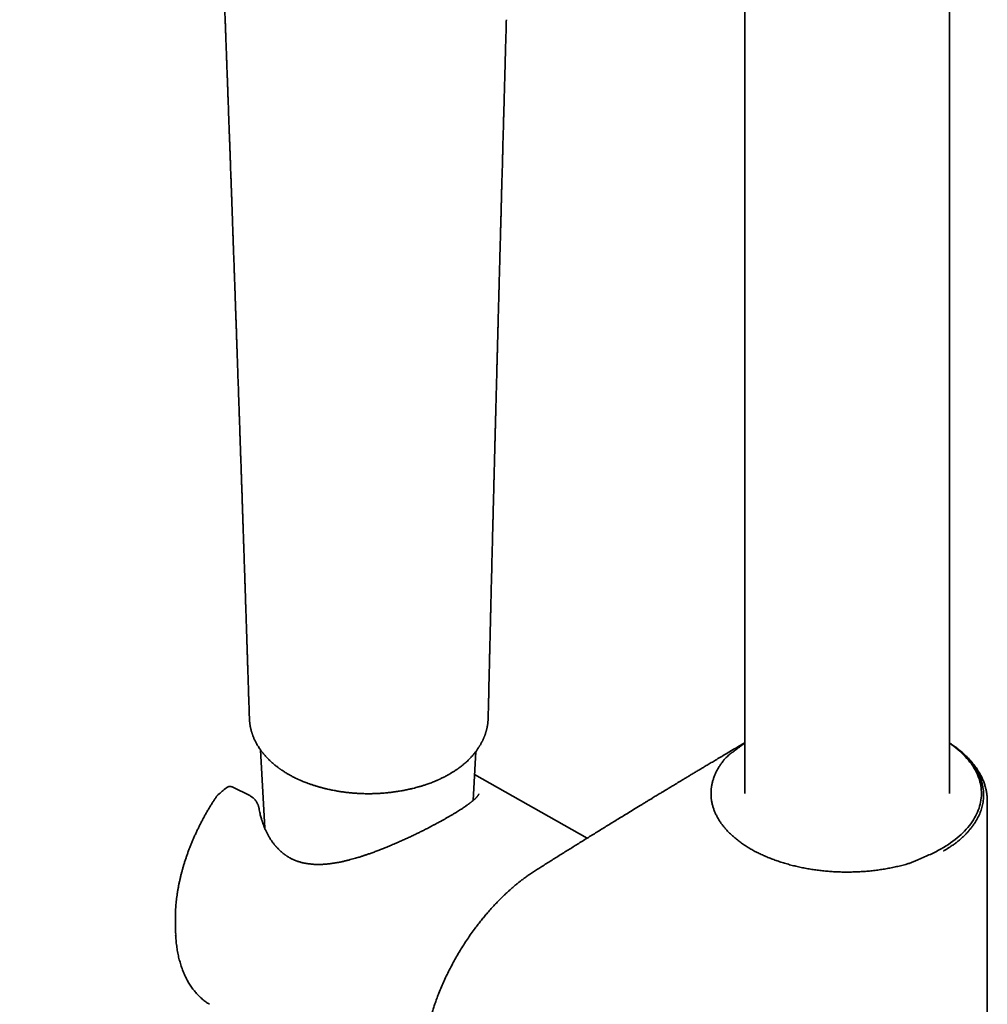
# Model space of a CAD drawing. Header units: millimetres. Extents: x 8 to 758, y 12 to 1622.
# Tile 3 of 16: x 537 to 641, y 434 to 539. Entities that reach past the tile are written whole.
import ezdxf

# ---------------------------------------------------------------- set-up
doc = ezdxf.new("R2010")
doc.units = ezdxf.units.MM

msp = doc.modelspace()

# ---------------------------------------------------------------- linework, layer by layer
at = {"color": 7, "linetype": 'Continuous', "lineweight": 35}
for p, q in [((615.06, 711.09), (615.06, 456.23)), ((636.96, 456.23), (636.96, 711.09)), ((587.59, 464.25), (587.6, 464.28)), ((562.08, 464.25), (562.07, 464.22)), ((562.07, 464.24), (562.07, 464.2)), ((614.74, 461.38), (614.74, 461.38)), ((563.27, 460.88), (563.72, 452.51)), ((586.01, 455.48), (586.29, 460.7)), ((598.21, 451.45), (586.15, 458.24)), ((562.11, 456), (560.28, 456.91)), ((558.71, 456.09), (558.68, 456.06)), ((641.01, 378.12), (641.01, 455.39)), ((634.93, 449.72), (634.93, 449.72)), ((636.36, 450.05), (636.34, 450.09)), ((554.15, 442.6), (554.17, 441.56))]:
    msp.add_line(p, q, dxfattribs=at)
at = {"color": 7, "linetype": 'Continuous', "lineweight": 35, "flags": 128}
for points in [[(615.06, 461.6), (614.98, 461.55), (614.74, 461.38)], [(634.93, 449.72), (635.23, 449.86), (635.51, 450), (635.79, 450.15), (636.07, 450.3), (636.34, 450.46), (636.6, 450.62), (636.85, 450.78), (637.09, 450.94), (637.33, 451.12), (637.56, 451.29), (637.78, 451.47), (637.99, 451.65), (638.2, 451.83), (638.4, 452.02), (638.58, 452.21), (638.76, 452.4), (638.93, 452.6), (639.1, 452.79), (639.25, 452.99), (639.39, 453.2), (639.52, 453.4), (639.65, 453.61), (639.76, 453.82), (639.87, 454.03), (639.97, 454.24), (640.05, 454.45), (640.13, 454.66), (640.19, 454.88), (640.25, 455.1), (640.3, 455.31), (640.33, 455.53), (640.36, 455.75), (640.38, 455.97), (640.39, 456.19), (640.38, 456.4), (640.37, 456.62), (640.35, 456.84), (640.31, 457.06), (640.27, 457.28), (640.22, 457.49), (640.16, 457.71), (640.08, 457.92), (640, 458.14), (639.91, 458.35), (639.81, 458.56), (639.7, 458.77), (639.58, 458.98), (639.45, 459.18), (639.31, 459.38), (639.16, 459.59), (639, 459.78), (638.83, 459.98), (638.66, 460.17), (638.47, 460.36), (638.28, 460.55), (638.08, 460.74), (637.87, 460.92), (637.65, 461.1), (637.42, 461.27), (637.19, 461.45), (636.96, 461.6)], [(554.15, 443.14), (554.15, 442.82), (554.15, 442.6)]]:
    msp.add_lwpolyline(points, dxfattribs=at)
at = {"color": 7, "linetype": 'Continuous', "lineweight": 35}
msp.add_arc((570.35, 441.87), 16.18, 178.6061, 182.6133, dxfattribs=at)
for points, knots in [([(537.49, 601.76), (537.69, 601.51), (538.07, 601.03), (538.63, 600.32), (539.17, 599.63), (539.69, 598.96), (540.19, 598.32), (540.67, 597.7), (541.12, 597.09), (541.56, 596.51), (541.98, 595.93), (542.39, 595.37), (542.77, 594.84), (543.13, 594.33), (543.47, 593.85), (543.78, 593.39), (544.07, 592.97), (544.34, 592.57), (544.58, 592.2), (544.81, 591.86), (545.01, 591.54), (545.2, 591.25), (545.36, 590.99), (545.5, 590.77), (545.62, 590.58), (545.73, 590.41), (545.82, 590.27), (545.9, 590.15), (545.96, 590.05), (546.01, 589.96), (546.05, 589.9), (546.08, 589.85), (546.11, 589.8), (546.15, 589.73), (546.21, 589.64), (546.27, 589.53), (546.35, 589.39), (546.45, 589.23), (546.56, 589.05), (546.69, 588.83), (546.85, 588.57), (547.03, 588.26), (547.22, 587.92), (547.44, 587.54), (547.67, 587.13), (547.91, 586.69), (548.17, 586.21), (548.44, 585.7), (548.73, 585.16), (549.03, 584.58), (549.34, 583.96), (549.64, 583.36), (549.92, 582.77), (550.17, 582.22), (550.43, 581.66), (550.68, 581.11), (550.92, 580.56), (551.23, 579.86), (551.59, 579), (552, 577.99), (552.38, 577.02), (552.73, 576.06), (553.07, 575.14), (553.38, 574.25), (553.67, 573.38), (553.95, 572.53), (554.21, 571.7), (554.42, 571.05), (554.57, 570.54), (554.67, 570.19), (554.77, 569.85), (554.87, 569.52), (554.95, 569.22), (555.03, 568.94), (555.11, 568.68), (555.17, 568.46), (555.22, 568.28), (555.26, 568.13), (555.29, 568.02), (555.31, 567.95), (555.32, 567.89), (555.34, 567.83), (555.36, 567.75), (555.39, 567.64), (555.42, 567.52), (555.46, 567.38), (555.51, 567.21), (555.56, 567.01), (555.62, 566.78), (555.69, 566.54), (555.75, 566.28), (555.82, 566.02), (555.89, 565.75), (555.98, 565.39), (556.09, 564.94), (556.23, 564.38), (556.36, 563.81), (556.5, 563.23), (556.64, 562.62), (556.78, 562), (556.91, 561.4), (557.03, 560.83), (557.14, 560.3), (557.25, 559.79), (557.35, 559.29), (557.44, 558.82), (557.53, 558.38), (557.61, 557.96), (557.68, 557.57), (557.75, 557.21), (557.81, 556.87), (557.86, 556.59), (557.9, 556.35), (557.94, 556.15), (557.97, 555.97), (558, 555.81), (558.02, 555.68), (558.04, 555.58), (558.05, 555.52), (558.05, 555.47), (558.06, 555.41), (558.08, 555.32), (558.09, 555.22), (558.11, 555.11), (558.13, 554.99), (558.15, 554.88), (558.2, 554.6), (558.26, 554.16), (558.36, 553.54), (558.45, 552.88), (558.52, 552.37), (558.56, 552.03), (558.58, 551.87), (558.6, 551.74), (558.61, 551.62), (558.62, 551.53), (558.63, 551.47), (558.64, 551.41), (558.64, 551.37), (558.65, 551.33), (558.65, 551.29), (558.66, 551.24), (558.67, 551.16), (558.68, 551.06), (558.7, 550.94), (558.71, 550.79), (558.73, 550.62), (558.76, 550.4), (558.78, 550.17), (558.81, 549.9), (558.84, 549.61), (558.87, 549.3), (558.9, 548.98), (558.94, 548.63), (558.97, 548.26), (559, 547.87), (559.04, 547.45), (559.07, 547), (559.11, 546.52), (559.14, 546.01), (559.18, 545.47), (559.21, 544.92), (559.25, 544.34), (559.28, 543.74), (559.31, 543.1), (559.34, 542.44), (559.37, 541.73), (559.4, 541.01), (559.43, 540.25), (559.46, 539.47), (559.48, 538.95), (559.49, 538.68)], [0, 0, 0, 0, 0.013157, 0.02588, 0.038171, 0.050028, 0.061451, 0.072441, 0.082998, 0.093123, 0.103265, 0.11293, 0.122119, 0.130832, 0.139067, 0.146826, 0.153928, 0.16058, 0.166781, 0.172532, 0.177831, 0.18268, 0.187078, 0.190556, 0.193689, 0.196477, 0.198919, 0.200856, 0.202503, 0.203859, 0.204923, 0.205697, 0.20629, 0.207521, 0.209026, 0.210637, 0.212959, 0.215568, 0.218545, 0.221889, 0.226349, 0.231329, 0.23683, 0.242852, 0.249394, 0.256457, 0.264039, 0.272143, 0.280766, 0.28991, 0.299575, 0.309762, 0.31813, 0.326791, 0.335417, 0.343921, 0.352303, 0.360564, 0.376306, 0.391585, 0.406403, 0.420759, 0.434651, 0.448075, 0.461036, 0.473863, 0.486207, 0.498071, 0.503498, 0.508818, 0.514018, 0.51887, 0.523289, 0.52765, 0.531488, 0.534803, 0.537597, 0.539868, 0.541618, 0.542406, 0.543139, 0.544091, 0.545325, 0.546853, 0.548676, 0.550794, 0.553205, 0.55632, 0.559815, 0.563551, 0.567397, 0.571354, 0.575422, 0.5796, 0.587551, 0.595878, 0.604587, 0.613262, 0.622297, 0.631694, 0.641451, 0.649367, 0.657469, 0.665307, 0.672737, 0.679903, 0.686649, 0.692976, 0.698882, 0.704369, 0.709437, 0.714084, 0.717307, 0.720292, 0.723039, 0.725513, 0.727525, 0.729047, 0.729625, 0.730266, 0.731335, 0.732573, 0.73412, 0.735864, 0.737632, 0.739423, 0.741236, 0.750084, 0.75953, 0.769504, 0.780007, 0.782698, 0.78513, 0.787208, 0.788931, 0.790299, 0.791313, 0.79207, 0.792658, 0.793239, 0.793817, 0.794539, 0.795744, 0.797285, 0.799163, 0.801376, 0.804254, 0.807553, 0.811274, 0.815417, 0.819982, 0.824968, 0.830055, 0.835518, 0.841355, 0.847568, 0.854156, 0.861553, 0.869372, 0.877614, 0.886278, 0.895364, 0.904872, 0.914802, 0.925154, 0.936455, 0.948224, 0.96046, 0.973166, 0.986345, 1, 1, 1, 1]), ([(559.49, 538.67), (559.49, 538.61), (559.5, 538.5), (559.5, 538.34), (559.51, 538.19), (559.51, 538.08), (559.51, 537.98), (559.52, 537.87), (559.52, 537.74), (559.53, 537.58), (559.54, 537.4), (559.54, 537.19), (559.55, 536.96), (559.56, 536.72), (559.57, 536.45), (559.58, 536.11), (559.6, 535.69), (559.62, 535.19), (559.63, 534.77), (559.65, 534.43), (559.65, 534.18), (559.66, 533.93), (559.67, 533.67), (559.68, 533.42), (559.69, 533.19), (559.7, 532.98), (559.71, 532.8), (559.71, 532.65), (559.72, 532.5), (559.72, 532.34), (559.73, 532.15), (559.74, 531.93), (559.75, 531.7), (559.76, 531.38), (559.77, 530.99), (559.79, 530.51), (559.81, 530.01), (559.84, 529.04), (559.87, 528.18), (559.9, 527.42), (559.91, 527.24), (559.91, 527.08), (559.92, 526.93), (559.92, 526.8), (559.93, 526.68), (559.93, 526.59), (559.93, 526.52), (559.94, 526.47), (559.94, 526.41), (559.94, 526.35), (559.94, 526.26), (559.95, 526.15), (559.95, 526.01), (559.96, 525.83), (559.97, 525.64), (559.97, 525.42), (559.98, 525.2), (559.99, 524.98), (560, 524.76), (560.01, 524.54), (560.02, 524.25), (560.03, 523.89), (560.05, 523.46), (560.06, 523.06), (560.07, 522.67), (560.09, 522.29), (560.1, 521.98), (560.11, 521.73), (560.11, 521.56), (560.12, 521.38), (560.13, 521.21), (560.13, 521.06), (560.14, 520.93), (560.14, 520.82), (560.14, 520.74), (560.15, 520.67), (560.15, 520.61), (560.15, 520.51), (560.16, 520.39), (560.16, 520.23), (560.17, 520.04), (560.18, 519.82), (560.19, 519.55), (560.2, 519.23), (560.21, 518.89), (560.23, 518.35), (560.25, 517.64), (560.28, 516.96), (560.3, 516.5), (560.3, 516.26), (560.31, 516.04), (560.32, 515.84), (560.33, 515.66), (560.33, 515.51), (560.33, 515.4), (560.34, 515.31), (560.34, 515.24), (560.34, 515.17), (560.35, 515.09), (560.35, 514.98), (560.35, 514.85), (560.36, 514.65), (560.37, 514.37), (560.38, 514.04), (560.39, 513.71), (560.41, 513.39), (560.42, 513.08), (560.43, 512.75), (560.44, 512.41), (560.45, 512.03), (560.47, 511.6), (560.49, 511.12), (560.5, 510.72), (560.51, 510.4), (560.52, 510.2), (560.53, 510.01), (560.53, 509.85), (560.54, 509.72), (560.54, 509.63), (560.54, 509.55), (560.54, 509.49), (560.55, 509.44), (560.55, 509.39), (560.55, 509.33), (560.55, 509.24), (560.56, 509.12), (560.56, 508.99), (560.57, 508.83), (560.57, 508.65), (560.58, 508.46), (560.59, 508.26), (560.59, 508.06), (560.6, 507.86), (560.61, 507.67), (560.62, 507.39), (560.63, 507.03), (560.65, 506.6), (560.66, 506.17), (560.68, 505.75), (560.69, 505.4), (560.7, 505.12), (560.7, 504.91), (560.71, 504.72), (560.72, 504.54), (560.72, 504.38), (560.73, 504.27), (560.73, 504.19), (560.73, 504.12), (560.73, 504.06), (560.74, 503.99), (560.74, 503.9), (560.74, 503.78), (560.75, 503.64), (560.75, 503.47), (560.76, 503.28), (560.77, 503.07), (560.78, 502.63), (560.8, 502.14), (560.82, 501.62), (560.83, 501.29), (560.84, 500.97), (560.85, 500.64), (560.86, 500.32), (560.88, 500.01), (560.89, 499.73), (560.89, 499.49), (560.9, 499.3), (560.91, 499.14), (560.91, 499), (560.91, 498.9), (560.92, 498.82), (560.92, 498.76), (560.92, 498.69), (560.92, 498.61), (560.93, 498.5), (560.93, 498.37), (560.94, 498.22), (560.95, 497.89), (560.96, 497.48), (560.98, 496.99), (560.99, 496.6), (561.01, 496.15), (561.03, 495.66), (561.04, 495.1), (561.06, 494.64), (561.07, 494.32), (561.08, 494.14), (561.08, 493.98), (561.09, 493.84), (561.09, 493.72), (561.09, 493.63), (561.1, 493.56), (561.1, 493.5), (561.1, 493.43), (561.1, 493.35), (561.11, 493.24), (561.11, 493.12), (561.12, 492.98), (561.12, 492.82), (561.13, 492.65), (561.13, 492.46), (561.14, 492.27), (561.15, 492.07), (561.15, 491.87), (561.17, 491.57), (561.18, 491.15), (561.2, 490.65), (561.21, 490.18), (561.23, 489.73), (561.24, 489.31), (561.25, 488.96), (561.26, 488.69), (561.27, 488.49), (561.28, 488.31), (561.28, 488.15), (561.29, 488.03), (561.29, 487.93), (561.29, 487.84), (561.3, 487.72), (561.3, 487.59), (561.31, 487.43), (561.31, 487.23), (561.32, 487), (561.33, 486.74), (561.34, 486.46), (561.35, 486.09), (561.37, 485.64), (561.38, 485.19), (561.39, 484.84), (561.4, 484.57), (561.41, 484.31), (561.42, 484.06), (561.43, 483.83), (561.43, 483.63), (561.44, 483.47), (561.44, 483.34), (561.45, 483.24), (561.45, 483.14), (561.45, 483.02), (561.46, 482.88), (561.46, 482.69), (561.47, 482.48), (561.48, 482.24), (561.49, 481.99), (561.5, 481.74), (561.51, 481.48), (561.51, 481.21), (561.52, 480.95), (561.55, 480.25), (561.57, 479.55), (561.59, 478.85), (561.6, 478.61), (561.61, 478.38), (561.62, 478.18), (561.62, 478), (561.63, 477.86), (561.63, 477.74), (561.63, 477.65), (561.64, 477.58), (561.64, 477.51), (561.64, 477.45), (561.64, 477.36), (561.65, 477.26), (561.65, 477.14), (561.65, 477), (561.66, 476.85), (561.66, 476.69), (561.67, 476.54), (561.67, 476.39), (561.68, 476.13), (561.7, 475.76), (561.71, 475.29), (561.73, 474.8), (561.74, 474.35), (561.76, 473.93), (561.77, 473.56), (561.78, 473.24), (561.79, 472.98), (561.79, 472.8), (561.8, 472.64), (561.8, 472.52), (561.81, 472.42), (561.81, 472.34), (561.81, 472.27), (561.81, 472.18), (561.82, 472.07), (561.82, 471.93), (561.83, 471.78), (561.83, 471.6), (561.84, 471.42), (561.84, 471.22), (561.85, 471.01), (561.86, 470.79), (561.87, 470.58), (561.87, 470.37), (561.88, 470.1), (561.89, 469.77), (561.9, 469.38), (561.92, 469.01), (561.93, 468.67), (561.94, 468.35), (561.95, 468.03), (561.96, 467.77), (561.96, 467.54), (561.97, 467.36), (561.98, 467.19), (561.98, 467.04), (561.98, 466.92), (561.99, 466.84), (561.99, 466.78), (561.99, 466.72), (561.99, 466.63), (562, 466.51), (562, 466.38), (562.01, 466.23), (562.01, 466.05), (562.02, 465.84), (562.03, 465.58), (562.04, 465.29), (562.05, 464.96), (562.06, 464.61), (562.07, 464.37), (562.07, 464.25)], [0, 0, 0, 0, 0.002407, 0.004622, 0.006529, 0.00813, 0.009424, 0.010417, 0.012409, 0.014613, 0.017029, 0.019853, 0.02292, 0.026232, 0.029787, 0.033565, 0.040065, 0.046772, 0.053688, 0.05702, 0.060399, 0.063823, 0.067294, 0.07065, 0.073842, 0.076655, 0.079088, 0.081141, 0.083005, 0.085053, 0.087713, 0.090641, 0.093822, 0.097128, 0.103266, 0.109704, 0.116443, 0.123433, 0.148837, 0.151327, 0.153803, 0.156076, 0.15809, 0.159844, 0.161337, 0.16257, 0.163543, 0.164193, 0.164861, 0.165741, 0.166835, 0.168142, 0.170176, 0.172575, 0.175341, 0.178119, 0.18116, 0.184195, 0.187158, 0.190048, 0.192866, 0.199001, 0.204761, 0.210147, 0.215194, 0.220272, 0.225475, 0.227805, 0.230159, 0.232538, 0.234923, 0.237049, 0.238832, 0.240197, 0.241257, 0.242033, 0.242906, 0.24401, 0.24578, 0.247936, 0.250478, 0.253406, 0.256721, 0.261439, 0.26613, 0.270774, 0.282984, 0.294857, 0.298188, 0.301478, 0.304507, 0.307197, 0.309546, 0.311555, 0.313225, 0.314298, 0.315161, 0.315956, 0.31705, 0.318462, 0.32019, 0.322235, 0.326783, 0.331261, 0.335649, 0.339949, 0.344159, 0.348481, 0.353067, 0.357918, 0.363945, 0.370336, 0.377091, 0.380216, 0.383017, 0.385492, 0.387643, 0.389468, 0.390632, 0.39161, 0.392402, 0.393009, 0.393631, 0.394459, 0.395699, 0.397226, 0.399038, 0.401136, 0.403571, 0.406271, 0.408979, 0.411642, 0.41426, 0.416834, 0.419363, 0.42549, 0.431338, 0.436964, 0.442645, 0.448414, 0.451136, 0.453878, 0.456633, 0.459109, 0.461157, 0.462776, 0.463748, 0.464472, 0.465271, 0.466275, 0.467483, 0.468896, 0.470861, 0.473121, 0.475675, 0.478523, 0.481613, 0.493688, 0.498144, 0.502561, 0.50694, 0.511281, 0.515584, 0.519848, 0.524003, 0.526868, 0.529403, 0.531609, 0.533485, 0.534727, 0.535766, 0.536601, 0.537387, 0.538488, 0.539904, 0.541636, 0.543683, 0.545972, 0.554976, 0.560294, 0.565583, 0.570951, 0.578116, 0.585657, 0.593573, 0.59628, 0.598731, 0.600884, 0.60274, 0.604298, 0.605558, 0.60652, 0.60722, 0.608071, 0.60919, 0.610577, 0.612234, 0.614159, 0.616353, 0.6186, 0.621072, 0.623752, 0.626436, 0.62907, 0.631654, 0.638842, 0.64561, 0.651955, 0.657883, 0.663546, 0.669018, 0.671829, 0.674586, 0.677077, 0.679143, 0.680783, 0.681897, 0.683209, 0.684737, 0.686483, 0.688445, 0.691256, 0.694418, 0.697932, 0.701721, 0.705498, 0.712801, 0.71995, 0.723539, 0.727087, 0.730595, 0.734042, 0.737158, 0.739858, 0.742143, 0.743687, 0.744971, 0.746316, 0.747863, 0.749613, 0.75221, 0.755155, 0.758446, 0.761678, 0.765158, 0.768681, 0.772209, 0.775742, 0.77928, 0.800607, 0.803974, 0.807322, 0.810395, 0.813121, 0.815501, 0.817329, 0.818883, 0.820161, 0.821164, 0.821837, 0.822722, 0.823849, 0.82522, 0.826868, 0.828769, 0.830829, 0.832887, 0.83494, 0.836989, 0.839034, 0.845394, 0.851717, 0.858239, 0.865092, 0.869922, 0.874904, 0.880034, 0.882857, 0.885311, 0.887396, 0.889112, 0.890459, 0.891436, 0.892229, 0.893329, 0.894839, 0.896715, 0.898957, 0.901156, 0.903621, 0.906351, 0.909281, 0.912172, 0.915005, 0.917778, 0.920491, 0.925985, 0.931218, 0.93619, 0.940694, 0.945007, 0.94921, 0.953305, 0.955824, 0.9583, 0.960662, 0.962697, 0.964394, 0.965195, 0.965902, 0.966792, 0.967989, 0.969494, 0.971271, 0.973344, 0.975714, 0.97838, 0.981941, 0.985921, 0.990322, 0.995143, 1, 1, 1, 1]), ([(587.62, 464.28), (587.62, 464.4), (587.62, 464.63), (587.63, 464.98), (587.64, 465.3), (587.65, 465.6), (587.65, 465.86), (587.66, 466.09), (587.66, 466.29), (587.67, 466.46), (587.67, 466.59), (587.67, 466.7), (587.67, 466.78), (587.67, 466.85), (587.68, 466.93), (587.68, 467.05), (587.68, 467.21), (587.69, 467.39), (587.69, 467.59), (587.7, 467.83), (587.7, 468.11), (587.71, 468.42), (587.72, 468.84), (587.73, 469.34), (587.75, 469.92), (587.76, 470.37), (587.77, 470.7), (587.77, 470.9), (587.77, 471.09), (587.78, 471.25), (587.78, 471.38), (587.78, 471.5), (587.79, 471.62), (587.79, 471.77), (587.8, 471.97), (587.8, 472.21), (587.81, 472.47), (587.81, 472.74), (587.82, 473.04), (587.83, 473.35), (587.84, 473.67), (587.84, 473.99), (587.85, 474.32), (587.86, 474.59), (587.86, 474.79), (587.87, 474.93), (587.87, 475.05), (587.87, 475.17), (587.88, 475.3), (587.88, 475.44), (587.88, 475.63), (587.89, 475.85), (587.9, 476.1), (587.9, 476.35), (587.91, 476.6), (587.91, 476.85), (587.92, 477.11), (587.93, 477.39), (587.93, 477.67), (587.94, 477.95), (587.95, 478.22), (587.95, 478.5), (587.96, 478.76), (587.97, 479), (587.97, 479.19), (587.98, 479.36), (587.98, 479.5), (587.98, 479.61), (587.98, 479.7), (587.99, 479.79), (587.99, 479.88), (587.99, 479.98), (587.99, 480.1), (588, 480.23), (588, 480.42), (588.01, 480.68), (588.02, 481), (588.02, 481.34), (588.03, 481.68), (588.04, 482.03), (588.05, 482.39), (588.06, 482.76), (588.07, 483.12), (588.08, 483.47), (588.09, 483.81), (588.09, 484.14), (588.1, 484.45), (588.11, 484.75), (588.12, 485.01), (588.12, 485.22), (588.13, 485.4), (588.13, 485.57), (588.14, 485.74), (588.14, 485.94), (588.15, 486.16), (588.15, 486.43), (588.16, 486.75), (588.17, 487.1), (588.18, 487.47), (588.19, 487.83), (588.2, 488.18), (588.21, 488.5), (588.21, 488.79), (588.22, 489.09), (588.23, 489.36), (588.23, 489.6), (588.24, 489.8), (588.24, 489.97), (588.25, 490.12), (588.25, 490.24), (588.25, 490.35), (588.26, 490.46), (588.26, 490.58), (588.26, 490.72), (588.27, 490.88), (588.27, 491.09), (588.28, 491.33), (588.29, 491.63), (588.29, 491.94), (588.3, 492.26), (588.31, 492.61), (588.32, 492.97), (588.33, 493.35), (588.34, 493.75), (588.35, 494.17), (588.36, 494.63), (588.37, 495.02), (588.38, 495.33), (588.39, 495.55), (588.39, 495.74), (588.4, 495.91), (588.4, 496.06), (588.4, 496.19), (588.41, 496.33), (588.41, 496.48), (588.42, 496.66), (588.42, 496.86), (588.43, 497.18), (588.44, 497.63), (588.46, 498.19), (588.47, 498.78), (588.49, 499.4), (588.5, 500.03), (588.52, 500.53), (588.53, 500.89), (588.53, 501.09), (588.54, 501.3), (588.54, 501.5), (588.55, 501.71), (588.55, 501.92), (588.56, 502.12), (588.56, 502.29), (588.57, 502.45), (588.57, 502.59), (588.58, 502.72), (588.58, 502.82), (588.58, 502.9), (588.58, 502.97), (588.58, 503.04), (588.59, 503.11), (588.59, 503.21), (588.59, 503.33), (588.6, 503.48), (588.6, 503.68), (588.61, 503.94), (588.62, 504.23), (588.62, 504.53), (588.63, 504.82), (588.64, 505.11), (588.65, 505.44), (588.66, 505.82), (588.67, 506.24), (588.68, 506.67), (588.69, 507.11), (588.7, 507.58), (588.72, 508.05), (588.73, 508.47), (588.74, 508.82), (588.74, 509.09), (588.75, 509.35), (588.76, 509.58), (588.76, 509.78), (588.77, 509.97), (588.77, 510.11), (588.78, 510.22), (588.78, 510.31), (588.78, 510.39), (588.78, 510.48), (588.78, 510.59), (588.79, 510.71), (588.79, 510.86), (588.8, 511.05), (588.8, 511.29), (588.81, 511.55), (588.82, 511.82), (588.83, 512.19), (588.84, 512.65), (588.86, 513.25), (588.87, 513.88), (588.89, 514.56), (588.91, 515.23), (588.93, 515.9), (588.94, 516.49), (588.96, 517.01), (588.97, 517.44), (588.98, 517.8), (588.99, 518.07), (588.99, 518.24), (589, 518.4), (589, 518.53), (589, 518.64), (589, 518.72), (589.01, 518.78), (589.01, 518.84), (589.01, 518.9), (589.01, 518.99), (589.01, 519.09), (589.02, 519.21), (589.02, 519.35), (589.03, 519.51), (589.03, 519.69), (589.04, 519.88), (589.04, 520.08), (589.05, 520.29), (589.05, 520.55), (589.06, 520.88), (589.07, 521.27), (589.08, 521.63), (589.09, 521.97), (589.1, 522.29), (589.11, 522.58), (589.12, 522.87), (589.13, 523.18), (589.14, 523.51), (589.15, 523.9), (589.16, 524.34), (589.17, 524.86), (589.18, 525.3), (589.19, 525.68), (589.2, 525.96), (589.21, 526.24), (589.22, 526.5), (589.22, 526.75), (589.23, 526.98), (589.24, 527.2), (589.24, 527.4), (589.25, 527.58), (589.25, 527.71), (589.25, 527.82), (589.26, 527.89), (589.26, 527.96), (589.26, 528.03), (589.26, 528.12), (589.26, 528.22), (589.27, 528.35), (589.27, 528.51), (589.28, 528.71), (589.28, 528.94), (589.29, 529.2), (589.3, 529.48), (589.31, 529.78), (589.32, 530.09), (589.32, 530.4), (589.33, 530.7), (589.34, 531.01), (589.35, 531.46), (589.37, 532.07), (589.39, 532.81), (589.41, 533.54), (589.43, 534.24), (589.45, 534.95), (589.47, 535.7), (589.49, 536.5), (589.52, 537.33), (589.54, 538.16), (589.55, 538.7), (589.56, 538.96)], [0, 0, 0, 0, 0.004615, 0.009357, 0.013692, 0.017621, 0.021085, 0.024156, 0.026835, 0.029122, 0.03086, 0.032275, 0.033366, 0.034145, 0.03491, 0.036654, 0.038795, 0.041324, 0.044058, 0.046924, 0.050876, 0.055054, 0.059457, 0.06743, 0.075125, 0.082542, 0.085539, 0.088298, 0.0908, 0.093046, 0.09463, 0.096082, 0.097656, 0.099419, 0.102262, 0.10549, 0.109092, 0.112765, 0.116358, 0.120814, 0.125141, 0.129403, 0.133714, 0.13806, 0.140208, 0.142035, 0.143542, 0.144991, 0.146713, 0.148645, 0.150783, 0.154138, 0.157486, 0.160826, 0.164158, 0.167483, 0.170944, 0.174685, 0.178706, 0.182116, 0.185704, 0.189471, 0.193408, 0.196326, 0.198906, 0.201147, 0.20305, 0.204462, 0.205605, 0.206697, 0.207942, 0.209338, 0.210886, 0.212586, 0.214438, 0.218609, 0.222951, 0.227415, 0.232002, 0.236711, 0.241543, 0.246494, 0.251376, 0.256081, 0.26061, 0.264962, 0.269137, 0.273136, 0.276852, 0.279494, 0.281892, 0.284045, 0.286228, 0.288792, 0.291737, 0.295063, 0.299742, 0.304526, 0.309369, 0.31427, 0.319229, 0.323166, 0.32714, 0.331141, 0.334887, 0.338241, 0.340736, 0.342958, 0.344908, 0.346585, 0.347989, 0.349226, 0.350903, 0.352847, 0.355041, 0.357358, 0.361049, 0.364958, 0.369086, 0.373431, 0.378012, 0.382953, 0.387964, 0.393318, 0.399015, 0.405054, 0.411436, 0.414661, 0.417584, 0.420202, 0.422515, 0.424524, 0.426227, 0.427709, 0.429908, 0.432342, 0.435011, 0.437914, 0.445228, 0.452834, 0.460731, 0.468931, 0.477472, 0.486357, 0.489041, 0.491755, 0.494498, 0.497272, 0.500075, 0.502901, 0.505556, 0.50796, 0.510083, 0.511961, 0.513593, 0.514979, 0.516119, 0.517013, 0.517706, 0.518687, 0.519997, 0.521639, 0.523611, 0.525914, 0.529871, 0.533889, 0.53785, 0.541756, 0.545605, 0.549398, 0.555094, 0.560687, 0.566436, 0.572406, 0.578596, 0.585007, 0.591638, 0.595371, 0.599094, 0.6025, 0.605557, 0.608386, 0.610832, 0.612897, 0.614218, 0.615315, 0.616358, 0.617583, 0.618991, 0.620584, 0.622361, 0.625157, 0.628313, 0.63183, 0.63553, 0.639264, 0.646694, 0.654251, 0.663153, 0.672226, 0.681451, 0.690457, 0.699095, 0.705195, 0.711097, 0.716801, 0.719421, 0.721851, 0.723963, 0.725759, 0.727237, 0.728187, 0.728936, 0.729617, 0.73052, 0.731654, 0.733019, 0.734616, 0.736445, 0.738609, 0.741027, 0.7437, 0.746471, 0.74918, 0.751825, 0.75728, 0.762444, 0.767318, 0.771901, 0.776194, 0.779906, 0.783813, 0.787969, 0.792372, 0.797023, 0.803488, 0.810378, 0.817692, 0.821509, 0.82543, 0.829229, 0.832749, 0.835989, 0.83895, 0.842082, 0.844827, 0.847183, 0.849152, 0.850341, 0.851324, 0.852155, 0.853122, 0.854271, 0.8556, 0.857112, 0.859485, 0.862201, 0.86526, 0.868662, 0.872486, 0.876644, 0.88084, 0.884988, 0.889087, 0.893136, 0.897137, 0.907506, 0.917529, 0.927208, 0.936613, 0.946052, 0.955561, 0.966855, 0.978228, 0.989325, 1, 1, 1, 1]), ([(583.79, 458.49), (583.85, 458.52), (583.95, 458.58), (584.08, 458.67), (584.2, 458.75), (584.29, 458.81), (584.37, 458.87), (584.42, 458.91), (584.47, 458.94), (584.51, 458.97), (584.59, 459.03), (584.69, 459.11), (584.82, 459.21), (584.97, 459.33), (585.13, 459.47), (585.3, 459.62), (585.47, 459.78), (585.62, 459.92), (585.74, 460.06), (585.84, 460.17), (585.94, 460.27), (586.03, 460.38), (586.12, 460.49), (586.2, 460.59), (586.28, 460.68), (586.36, 460.79), (586.44, 460.9), (586.52, 461.02), (586.58, 461.12), (586.64, 461.2), (586.68, 461.28), (586.73, 461.36), (586.79, 461.44), (586.84, 461.54), (586.89, 461.64), (586.94, 461.73), (586.99, 461.82), (587.03, 461.9), (587.07, 461.99), (587.11, 462.08), (587.15, 462.16), (587.18, 462.24), (587.21, 462.32), (587.24, 462.4), (587.28, 462.5), (587.31, 462.59), (587.33, 462.67), (587.36, 462.74), (587.38, 462.81), (587.4, 462.89), (587.43, 462.98), (587.45, 463.06), (587.47, 463.14), (587.48, 463.21), (587.5, 463.28), (587.51, 463.36), (587.53, 463.45), (587.55, 463.54), (587.56, 463.64), (587.57, 463.73), (587.58, 463.81), (587.59, 463.9), (587.6, 464.01), (587.61, 464.14), (587.61, 464.24), (587.62, 464.29)], [0, 0, 0, 0, 0.023231, 0.043631, 0.061195, 0.075918, 0.087793, 0.096681, 0.103345, 0.110276, 0.117796, 0.138069, 0.161111, 0.18387, 0.213295, 0.243793, 0.275687, 0.305944, 0.328463, 0.348733, 0.367654, 0.387331, 0.408068, 0.423426, 0.440522, 0.459272, 0.47876, 0.49868, 0.51708, 0.530194, 0.54177, 0.554306, 0.569085, 0.585624, 0.601021, 0.617082, 0.630881, 0.64353, 0.656674, 0.67061, 0.684734, 0.697321, 0.70832, 0.720529, 0.734889, 0.750685, 0.762339, 0.772313, 0.782099, 0.794004, 0.808038, 0.821708, 0.832641, 0.841751, 0.851554, 0.863274, 0.876802, 0.892431, 0.905113, 0.916713, 0.930731, 0.943591, 0.959224, 0.978023, 1, 1, 1, 1]), ([(562.07, 464.19), (562.07, 464.15), (562.08, 464.07), (562.09, 463.95), (562.1, 463.84), (562.11, 463.75), (562.12, 463.67), (562.13, 463.6), (562.14, 463.52), (562.16, 463.43), (562.17, 463.34), (562.19, 463.25), (562.21, 463.17), (562.23, 463.09), (562.26, 462.98), (562.29, 462.87), (562.31, 462.78), (562.34, 462.7), (562.36, 462.63), (562.39, 462.55), (562.43, 462.45), (562.47, 462.34), (562.51, 462.23), (562.56, 462.11), (562.62, 461.98), (562.68, 461.87), (562.73, 461.76), (562.79, 461.64), (562.87, 461.49), (562.97, 461.32), (563.09, 461.14), (563.21, 460.97), (563.32, 460.8), (563.43, 460.66), (563.53, 460.54), (563.63, 460.41), (563.75, 460.28), (563.87, 460.14), (564, 460), (564.13, 459.87), (564.25, 459.75), (564.36, 459.65), (564.47, 459.55), (564.58, 459.45), (564.72, 459.33), (564.87, 459.21), (565.02, 459.1), (565.13, 459.01), (565.22, 458.94), (565.29, 458.89), (565.36, 458.84), (565.43, 458.79), (565.52, 458.73), (565.62, 458.67), (565.75, 458.58), (565.91, 458.48), (566.07, 458.38), (566.18, 458.32), (566.22, 458.29)], [0, 0, 0, 0, 0.015028, 0.033295, 0.048801, 0.062036, 0.073312, 0.083138, 0.09398, 0.106879, 0.120728, 0.132639, 0.142461, 0.154788, 0.170342, 0.187379, 0.201394, 0.210407, 0.220626, 0.232834, 0.24644, 0.265232, 0.280405, 0.299124, 0.319229, 0.336589, 0.352527, 0.369214, 0.393678, 0.420083, 0.449262, 0.480903, 0.507823, 0.531036, 0.55065, 0.572689, 0.597326, 0.621207, 0.647605, 0.671172, 0.692373, 0.713085, 0.729384, 0.749591, 0.774005, 0.799555, 0.822506, 0.84324, 0.854418, 0.865324, 0.875958, 0.886328, 0.897968, 0.912065, 0.931828, 0.954992, 0.981553, 1, 1, 1, 1]), ([(615.06, 461.65), (614.97, 461.6), (614.68, 461.42), (614.18, 461.13), (613.58, 460.78), (613.01, 460.44), (612.47, 460.11), (611.96, 459.81), (611.49, 459.53), (611.05, 459.27), (610.64, 459.02), (610.25, 458.79), (609.87, 458.57), (609.51, 458.35), (609.15, 458.13), (608.8, 457.92), (608.48, 457.73), (608.19, 457.55), (607.92, 457.39), (607.67, 457.24), (607.44, 457.1), (607.23, 456.98), (607.04, 456.86), (606.87, 456.75), (606.71, 456.66), (606.58, 456.58), (606.46, 456.51), (606.35, 456.44), (606.22, 456.36), (606.07, 456.27), (605.89, 456.17), (605.7, 456.05), (605.49, 455.92), (605.26, 455.78), (605.01, 455.63), (604.74, 455.46), (604.45, 455.29), (604.16, 455.11), (603.73, 454.85), (603.18, 454.52), (602.37, 454.02), (601.44, 453.45), (600.39, 452.8), (599.36, 452.17), (598.33, 451.53), (597.32, 450.9), (596.32, 450.28), (595.33, 449.66), (594.5, 449.14), (593.85, 448.73), (593.37, 448.43), (592.91, 448.14), (592.47, 447.86), (592.07, 447.59), (591.71, 447.34), (591.39, 447.11), (591.08, 446.87), (590.79, 446.64), (590.51, 446.42), (590.26, 446.2), (590.02, 445.99), (589.78, 445.78), (589.54, 445.56), (589.29, 445.32), (589, 445.03), (588.67, 444.7), (588.3, 444.32), (587.92, 443.91), (587.56, 443.49), (587.21, 443.08), (586.88, 442.68), (586.55, 442.26), (586.19, 441.78), (585.8, 441.25), (585.39, 440.65), (584.99, 440.05), (584.61, 439.43), (584.23, 438.8), (583.88, 438.16), (583.54, 437.51), (583.21, 436.87), (582.91, 436.21), (582.62, 435.56), (582.36, 434.94), (582.15, 434.38), (581.96, 433.88), (581.8, 433.39), (581.63, 432.88), (581.48, 432.36), (581.33, 431.82), (581.2, 431.31), (581.1, 430.86), (581.01, 430.47), (580.95, 430.13), (580.89, 429.79), (580.83, 429.45), (580.78, 429.08), (580.73, 428.7), (580.69, 428.35), (580.66, 428.05), (580.64, 427.8), (580.63, 427.58), (580.62, 427.4), (580.61, 427.26), (580.61, 427.16), (580.6, 427.06), (580.6, 426.98), (580.6, 426.89), (580.6, 426.78), (580.59, 426.64), (580.59, 426.47), (580.6, 426.29), (580.6, 426.09), (580.61, 425.89), (580.62, 425.67), (580.63, 425.46), (580.65, 425.24), (580.66, 425.03), (580.69, 424.82), (580.71, 424.62), (580.73, 424.43), (580.76, 424.26), (580.79, 424.09), (580.82, 423.91), (580.85, 423.73), (580.89, 423.54), (580.92, 423.38), (580.96, 423.24), (580.99, 423.12), (581.02, 423), (581.05, 422.87), (581.08, 422.75), (581.12, 422.63), (581.15, 422.53), (581.17, 422.45), (581.19, 422.38), (581.21, 422.33), (581.24, 422.26), (581.27, 422.16), (581.31, 422.05), (581.36, 421.92), (581.41, 421.77), (581.48, 421.6), (581.55, 421.45), (581.6, 421.32), (581.65, 421.23), (581.68, 421.15), (581.72, 421.08), (581.76, 421), (581.81, 420.9), (581.87, 420.79), (581.93, 420.67), (582, 420.56), (582.08, 420.42), (582.17, 420.27), (582.27, 420.11), (582.37, 419.98), (582.46, 419.85), (582.53, 419.75), (582.61, 419.65), (582.69, 419.55), (582.77, 419.45), (582.86, 419.34), (582.95, 419.24), (583.04, 419.14), (583.12, 419.06), (583.19, 418.99), (583.27, 418.91), (583.35, 418.83), (583.46, 418.74), (583.58, 418.63), (583.7, 418.53), (583.8, 418.44), (583.89, 418.38), (583.97, 418.31), (584.06, 418.25), (584.15, 418.18), (584.27, 418.11), (584.39, 418.02), (584.48, 417.97), (584.53, 417.94)], [0, 0, 0, 0, 0.005275, 0.017385, 0.029013, 0.040158, 0.050821, 0.061, 0.069908, 0.078409, 0.086505, 0.094195, 0.101479, 0.108356, 0.115679, 0.122477, 0.128751, 0.134501, 0.139726, 0.144427, 0.149028, 0.153212, 0.156991, 0.160365, 0.163334, 0.165898, 0.168077, 0.170243, 0.172805, 0.175762, 0.179115, 0.182863, 0.187007, 0.191546, 0.196481, 0.201812, 0.207518, 0.213295, 0.21904, 0.232453, 0.245685, 0.266779, 0.287395, 0.307534, 0.327566, 0.347898, 0.367145, 0.386653, 0.406428, 0.415857, 0.425269, 0.434307, 0.44295, 0.451249, 0.457891, 0.464277, 0.470369, 0.476144, 0.481608, 0.486766, 0.491359, 0.496028, 0.500954, 0.506137, 0.511577, 0.518823, 0.526482, 0.534557, 0.543053, 0.550038, 0.557312, 0.564853, 0.572478, 0.582401, 0.592331, 0.602255, 0.612208, 0.622193, 0.63221, 0.642258, 0.652133, 0.662035, 0.671961, 0.681912, 0.689696, 0.697229, 0.704487, 0.711486, 0.720021, 0.728131, 0.73581, 0.743054, 0.748439, 0.75355, 0.758558, 0.763982, 0.769555, 0.775535, 0.781919, 0.78587, 0.789869, 0.793477, 0.796638, 0.798498, 0.800159, 0.801622, 0.802894, 0.804287, 0.805973, 0.808335, 0.811107, 0.814187, 0.817351, 0.820854, 0.824446, 0.828126, 0.831895, 0.835608, 0.83904, 0.842721, 0.846007, 0.848988, 0.852048, 0.855229, 0.858532, 0.861956, 0.865618, 0.867699, 0.869893, 0.8722, 0.87462, 0.877119, 0.879355, 0.881386, 0.882998, 0.88419, 0.885202, 0.886427, 0.888364, 0.890677, 0.893366, 0.896429, 0.899866, 0.903682, 0.906019, 0.90804, 0.909704, 0.911011, 0.912865, 0.91511, 0.91772, 0.920396, 0.923049, 0.925679, 0.929728, 0.933604, 0.937344, 0.940064, 0.942803, 0.945473, 0.948033, 0.950648, 0.953552, 0.956507, 0.959283, 0.961799, 0.963964, 0.965696, 0.968244, 0.971288, 0.974833, 0.978902, 0.981133, 0.983462, 0.985781, 0.988079, 0.990531, 0.993391, 0.99666, 1, 1, 1, 1]), ([(614.74, 461.38), (614.57, 461.26), (614.28, 461.04), (613.87, 460.73), (613.57, 460.5), (613.34, 460.31), (613.17, 460.16), (613.01, 460.01), (612.92, 459.9), (612.87, 459.85)], [0, 0, 0, 0, 0.250874, 0.437475, 0.624132, 0.71781, 0.811477, 0.90575, 1, 1, 1, 1]), ([(636.96, 461.62), (637.08, 461.54), (637.32, 461.38), (637.68, 461.11), (638.04, 460.83), (638.38, 460.53), (638.7, 460.22), (638.99, 459.91), (639.26, 459.58), (639.51, 459.26), (639.73, 458.93), (639.93, 458.6), (640.1, 458.26), (640.25, 457.91), (640.38, 457.56), (640.48, 457.21), (640.55, 456.86), (640.59, 456.51), (640.61, 456.16), (640.6, 455.81), (640.58, 455.48), (640.53, 455.17), (640.47, 454.88), (640.4, 454.6), (640.3, 454.32), (640.2, 454.04), (640.08, 453.78), (639.94, 453.52), (639.79, 453.26), (639.63, 453.01), (639.45, 452.76), (639.25, 452.5), (639.03, 452.23), (638.8, 451.97), (638.55, 451.72), (638.3, 451.48), (638.03, 451.25), (637.75, 451.02), (637.46, 450.8), (637.16, 450.6), (636.79, 450.36), (636.51, 450.19), (636.34, 450.09)], [0, 0, 0, 0, 0.02367, 0.051421, 0.079366, 0.107362, 0.135555, 0.163799, 0.192156, 0.219723, 0.247397, 0.275117, 0.30303, 0.330994, 0.359157, 0.387375, 0.415707, 0.443058, 0.470455, 0.497899, 0.525384, 0.548105, 0.570826, 0.593658, 0.61649, 0.637997, 0.659504, 0.681108, 0.702712, 0.723495, 0.744297, 0.767303, 0.790309, 0.813418, 0.836527, 0.858296, 0.880065, 0.901939, 0.923814, 0.944868, 0.965945, 1, 1, 1, 1]), ([(641.01, 455.39), (641.01, 455.45), (641.01, 455.57), (641, 455.72), (640.99, 455.86), (640.98, 455.98), (640.97, 456.13), (640.94, 456.32), (640.9, 456.53), (640.86, 456.72), (640.81, 456.9), (640.76, 457.08), (640.7, 457.27), (640.63, 457.47), (640.55, 457.67), (640.46, 457.87), (640.36, 458.07), (640.26, 458.27), (640.16, 458.45), (640.06, 458.61), (639.98, 458.74), (639.91, 458.85), (639.84, 458.96), (639.76, 459.07), (639.67, 459.2), (639.56, 459.34), (639.46, 459.46), (639.37, 459.56), (639.32, 459.63), (639.28, 459.68), (639.24, 459.72), (639.22, 459.75), (639.19, 459.78), (639.15, 459.82), (639.09, 459.88), (639.02, 459.96), (638.93, 460.06), (638.81, 460.17), (638.69, 460.29), (638.55, 460.42), (638.4, 460.56), (638.26, 460.68), (638.16, 460.77), (638.1, 460.82), (638.05, 460.85), (638.01, 460.89), (637.97, 460.92), (637.92, 460.96), (637.86, 461.01), (637.78, 461.07), (637.68, 461.14), (637.54, 461.24), (637.36, 461.37), (637.16, 461.51), (637.02, 461.6), (636.96, 461.64)], [0, 0, 0, 0, 0.023769, 0.045009, 0.063742, 0.081082, 0.098258, 0.131521, 0.162744, 0.18812, 0.213449, 0.23952, 0.266373, 0.295048, 0.325455, 0.356093, 0.385588, 0.414635, 0.443572, 0.470721, 0.488171, 0.504378, 0.521286, 0.539223, 0.559271, 0.582051, 0.607557, 0.62051, 0.631254, 0.639776, 0.646079, 0.650211, 0.654197, 0.662328, 0.672739, 0.685428, 0.70261, 0.72224, 0.743672, 0.766901, 0.791929, 0.818754, 0.830075, 0.839395, 0.846712, 0.852025, 0.857152, 0.863826, 0.873676, 0.885674, 0.899821, 0.915179, 0.946949, 0.976017, 1, 1, 1, 1]), ([(612.87, 459.85), (612.8, 459.75), (612.64, 459.56), (612.43, 459.26), (612.23, 458.95), (612.05, 458.63), (611.89, 458.29), (611.76, 457.95), (611.65, 457.6), (611.56, 457.26), (611.5, 456.91), (611.46, 456.56), (611.45, 456.21), (611.46, 455.86), (611.5, 455.51), (611.57, 455.17), (611.65, 454.82), (611.77, 454.48), (611.9, 454.14), (612.07, 453.81), (612.25, 453.48), (612.46, 453.15), (612.69, 452.83), (612.95, 452.52), (613.22, 452.21), (613.52, 451.91), (613.84, 451.61), (614.18, 451.33), (614.54, 451.05), (614.92, 450.78), (615.31, 450.53), (615.72, 450.28), (616.15, 450.04), (616.6, 449.81), (617.06, 449.6), (617.54, 449.39), (618.04, 449.2), (618.54, 449.02), (619.06, 448.85), (619.59, 448.69), (620.13, 448.54), (620.68, 448.41), (621.23, 448.29), (621.8, 448.18), (622.37, 448.09), (622.95, 448.01), (623.54, 447.94), (624.12, 447.89), (624.71, 447.86), (625.31, 447.83), (625.9, 447.82), (626.49, 447.83), (627.09, 447.85), (627.68, 447.88), (628.27, 447.92), (628.85, 447.98), (629.44, 448.06), (630.02, 448.15), (630.6, 448.25), (631.17, 448.37), (631.73, 448.5), (632.1, 448.6), (632.28, 448.65)], [0, 0, 0, 0, 0.0155106, 0.0310269, 0.0465375, 0.0634427, 0.0803624, 0.0972822, 0.1141874, 0.1310925, 0.1480122, 0.1649318, 0.1818368, 0.1986956, 0.2155688, 0.2324421, 0.2493007, 0.2660656, 0.2828451, 0.2996248, 0.31639, 0.3331529, 0.3499298, 0.3667069, 0.3834699, 0.4002328, 0.4170098, 0.4337867, 0.4505494, 0.4671672, 0.4837992, 0.5004308, 0.517048, 0.5336649, 0.5502959, 0.5669274, 0.583545, 0.6001586, 0.6167856, 0.6334126, 0.6500263, 0.6666413, 0.68327, 0.6998984, 0.7165128, 0.733086, 0.7496736, 0.7662616, 0.7828353, 0.7994044, 0.815987, 0.8325696, 0.8491386, 0.86571, 0.8822955, 0.8988811, 0.9154528, 0.9323478, 0.9492647, 0.9661888, 0.9831053, 1, 1, 1, 1]), ([(566.22, 458.29), (566.27, 458.27), (566.38, 458.2), (566.55, 458.11), (566.72, 458.02), (566.87, 457.94), (566.99, 457.88), (567.08, 457.84), (567.14, 457.81), (567.19, 457.79), (567.23, 457.77), (567.29, 457.74), (567.38, 457.7), (567.48, 457.66), (567.58, 457.61), (567.72, 457.55), (567.89, 457.48), (568.12, 457.39), (568.37, 457.3), (568.66, 457.2), (568.92, 457.11), (569.13, 457.04), (569.27, 457), (569.4, 456.96), (569.5, 456.93), (569.59, 456.91), (569.66, 456.89), (569.71, 456.87), (569.78, 456.86), (569.85, 456.84), (569.95, 456.81), (570.04, 456.79), (570.14, 456.76), (570.23, 456.74), (570.45, 456.69), (570.78, 456.62), (571.23, 456.53), (571.66, 456.45), (572.1, 456.39), (572.55, 456.33), (573.03, 456.28), (573.52, 456.25), (574.04, 456.22), (574.55, 456.2), (575.05, 456.2), (575.53, 456.22), (576.02, 456.24), (576.5, 456.27), (576.96, 456.32), (577.43, 456.37), (577.9, 456.44), (578.37, 456.52), (578.81, 456.6), (579.21, 456.69), (579.56, 456.77), (579.86, 456.85), (580.09, 456.91), (580.26, 456.96), (580.37, 456.99), (580.48, 457.02), (580.6, 457.06), (580.74, 457.11), (580.91, 457.16), (581.1, 457.22), (581.31, 457.3), (581.54, 457.38), (581.75, 457.47), (581.93, 457.54), (582.06, 457.6), (582.17, 457.64), (582.25, 457.68), (582.31, 457.7), (582.36, 457.73), (582.43, 457.76), (582.52, 457.8), (582.64, 457.86), (582.79, 457.93), (582.9, 457.99), (582.96, 458.02)], [0, 0, 0, 0, 0.010162, 0.024415, 0.03668, 0.046966, 0.05528, 0.061627, 0.066011, 0.068446, 0.070553, 0.074802, 0.080626, 0.087749, 0.094904, 0.101935, 0.115386, 0.128409, 0.145023, 0.16353, 0.183927, 0.193245, 0.202129, 0.20978, 0.2162, 0.22139, 0.225352, 0.228306, 0.23167, 0.236467, 0.242181, 0.247864, 0.253495, 0.259074, 0.264601, 0.291381, 0.316902, 0.341203, 0.365732, 0.391378, 0.417657, 0.44502, 0.473474, 0.503029, 0.528965, 0.555688, 0.582981, 0.609557, 0.635212, 0.659946, 0.687914, 0.714604, 0.740013, 0.764142, 0.783404, 0.801168, 0.81743, 0.824575, 0.831388, 0.837867, 0.844778, 0.852868, 0.863499, 0.875661, 0.889247, 0.904025, 0.919995, 0.930199, 0.939035, 0.946365, 0.952187, 0.9547, 0.958062, 0.962458, 0.967889, 0.976743, 0.987445, 1, 1, 1, 1]), ([(582.96, 458.02), (583.03, 458.05), (583.17, 458.13), (583.35, 458.22), (583.48, 458.3), (583.58, 458.36), (583.69, 458.42), (583.76, 458.47), (583.8, 458.49)], [0, 0, 0, 0, 0.244989, 0.498906, 0.606297, 0.722432, 0.851748, 1, 1, 1, 1]), ([(560.28, 456.91), (560.26, 456.92), (560.21, 456.95), (560.14, 456.96), (560.08, 456.97), (560.03, 456.98), (559.97, 456.98), (559.89, 456.97), (559.81, 456.95), (559.71, 456.91), (559.65, 456.86), (559.61, 456.84)], [0, 0, 0, 0, 0.118144, 0.217643, 0.292427, 0.371455, 0.45144, 0.547874, 0.675081, 0.827963, 1, 1, 1, 1]), ([(558.58, 455.94), (558.54, 455.89), (558.43, 455.72), (558.26, 455.46), (558.05, 455.13), (557.85, 454.81), (557.65, 454.48), (557.46, 454.15), (557.27, 453.82), (557.09, 453.48), (556.91, 453.14), (556.74, 452.8), (556.57, 452.46), (556.41, 452.12), (556.25, 451.77), (556.09, 451.43), (555.95, 451.08), (555.8, 450.73), (555.67, 450.38), (555.53, 450.03), (555.41, 449.68), (555.29, 449.33), (555.17, 448.98), (555.06, 448.63), (554.96, 448.28), (554.86, 447.93), (554.77, 447.59), (554.69, 447.24), (554.61, 446.89), (554.53, 446.55), (554.47, 446.2), (554.41, 445.86), (554.35, 445.52), (554.3, 445.18), (554.26, 444.85), (554.23, 444.51), (554.2, 444.18), (554.18, 443.86), (554.16, 443.53), (554.15, 443.29), (554.15, 443.17), (554.15, 443.15)], [0, 0, 0, 0, 0.013978, 0.040457, 0.066935, 0.093413, 0.119891, 0.146368, 0.172845, 0.199323, 0.2258, 0.252279, 0.278759, 0.305239, 0.331722, 0.358206, 0.384692, 0.41118, 0.437671, 0.464165, 0.490662, 0.517162, 0.543666, 0.570173, 0.596684, 0.6232, 0.64972, 0.676245, 0.702774, 0.729308, 0.755848, 0.782392, 0.808942, 0.835497, 0.862058, 0.888623, 0.915194, 0.941769, 0.96835, 0.994934, 1, 1, 1, 1]), ([(558.66, 456.04), (558.65, 456.03), (558.62, 456), (558.6, 455.97), (558.58, 455.94)], [0, 0, 0, 0, 0.301916, 1, 1, 1, 1]), ([(559.62, 456.84), (559.46, 456.72), (559.16, 456.47), (558.86, 456.21), (558.71, 456.09)], [0, 0, 0, 0, 0.504785, 1, 1, 1, 1]), ([(563.1, 454.63), (563.09, 454.68), (563.07, 454.77), (563.03, 454.89), (563, 454.99), (562.97, 455.07), (562.93, 455.16), (562.87, 455.27), (562.8, 455.39), (562.72, 455.49), (562.65, 455.58), (562.59, 455.65), (562.53, 455.71), (562.46, 455.77), (562.36, 455.84), (562.25, 455.92), (562.16, 455.97), (562.11, 456)], [0, 0, 0, 0, 0.087974, 0.162588, 0.223564, 0.270713, 0.307718, 0.38791, 0.480802, 0.550559, 0.612539, 0.667652, 0.709314, 0.763121, 0.829294, 0.908124, 1, 1, 1, 1]), ([(586.62, 456.19), (586.62, 456.19), (586.62, 456.18), (586.62, 456.18), (586.62, 456.18), (586.61, 456.17), (586.61, 456.16), (586.61, 456.15), (586.6, 456.14), (586.59, 456.12), (586.58, 456.09), (586.56, 456.06), (586.53, 456.02), (586.51, 455.98), (586.47, 455.94), (586.44, 455.9), (586.42, 455.87), (586.39, 455.84), (586.35, 455.8), (586.31, 455.75), (586.25, 455.7), (586.18, 455.63), (586.09, 455.55), (586, 455.48), (585.92, 455.4), (585.84, 455.34), (585.76, 455.28), (585.69, 455.22), (585.63, 455.18), (585.56, 455.13), (585.49, 455.07), (585.4, 455.01), (585.3, 454.94), (585.18, 454.85), (585.03, 454.75), (584.85, 454.63), (584.65, 454.5), (584.42, 454.36), (584.18, 454.2), (583.9, 454.04), (583.61, 453.87), (583.32, 453.7), (583.04, 453.54), (582.77, 453.39), (582.53, 453.25), (582.32, 453.14), (582.14, 453.04), (581.98, 452.96), (581.85, 452.89), (581.75, 452.84), (581.67, 452.79), (581.58, 452.75), (581.48, 452.69), (581.35, 452.63), (581.2, 452.54), (581.01, 452.45), (580.8, 452.34), (580.57, 452.23), (580.3, 452.09), (579.98, 451.93), (579.59, 451.75), (579.2, 451.56), (578.78, 451.37), (578.35, 451.17), (577.89, 450.97), (577.4, 450.76), (576.91, 450.55), (576.43, 450.36), (575.97, 450.18), (575.6, 450.04), (575.31, 449.93), (575.11, 449.85), (574.92, 449.79), (574.75, 449.73), (574.6, 449.68), (574.47, 449.64), (574.36, 449.6), (574.24, 449.56), (574.1, 449.51), (573.94, 449.46), (573.75, 449.4), (573.53, 449.34), (573.27, 449.26), (572.99, 449.19), (572.69, 449.11), (572.37, 449.03), (572.04, 448.95), (571.66, 448.87), (571.24, 448.8), (570.79, 448.73), (570.42, 448.69), (570.12, 448.67), (569.89, 448.65), (569.68, 448.64), (569.49, 448.64), (569.33, 448.64), (569.2, 448.64), (569.1, 448.65), (569.03, 448.65), (568.96, 448.65), (568.87, 448.66), (568.74, 448.67), (568.56, 448.69), (568.34, 448.71), (568.13, 448.75), (567.93, 448.78), (567.76, 448.82), (567.6, 448.86), (567.45, 448.91), (567.32, 448.95), (567.2, 448.99), (567.1, 449.02), (567.01, 449.06), (566.92, 449.09), (566.82, 449.14), (566.71, 449.19), (566.58, 449.25), (566.47, 449.31), (566.37, 449.36), (566.29, 449.41), (566.2, 449.46), (566.11, 449.51), (566.03, 449.57), (565.96, 449.61), (565.91, 449.65), (565.87, 449.68), (565.81, 449.72), (565.73, 449.78), (565.62, 449.87), (565.5, 449.98), (565.38, 450.08), (565.28, 450.17), (565.21, 450.25), (565.13, 450.33), (565.05, 450.4), (564.99, 450.47), (564.94, 450.53), (564.91, 450.57), (564.88, 450.6), (564.84, 450.64), (564.8, 450.69), (564.75, 450.75), (564.7, 450.82), (564.63, 450.91), (564.55, 451.01), (564.47, 451.13), (564.35, 451.3), (564.2, 451.54), (564.04, 451.83), (563.91, 452.07), (563.83, 452.26), (563.77, 452.39), (563.71, 452.51), (563.67, 452.62), (563.63, 452.72), (563.6, 452.8), (563.57, 452.87), (563.55, 452.93), (563.52, 453), (563.49, 453.09), (563.46, 453.19), (563.42, 453.31), (563.37, 453.45), (563.32, 453.63), (563.26, 453.84), (563.21, 454.08), (563.15, 454.34), (563.11, 454.53), (563.1, 454.63)], [0, 0, 0, 0, 0.006197, 0.011577, 0.016137, 0.019871, 0.022849, 0.025746, 0.032935, 0.040355, 0.046944, 0.053361, 0.059742, 0.066817, 0.072311, 0.077137, 0.081117, 0.085109, 0.089816, 0.095157, 0.100789, 0.108955, 0.117085, 0.124569, 0.131403, 0.137658, 0.143094, 0.147696, 0.151558, 0.155691, 0.160286, 0.165412, 0.171073, 0.177245, 0.185805, 0.194942, 0.204654, 0.214937, 0.225791, 0.237212, 0.249125, 0.260344, 0.270826, 0.280573, 0.289583, 0.296144, 0.302248, 0.307713, 0.312184, 0.31519, 0.317596, 0.320401, 0.32382, 0.327854, 0.332501, 0.338766, 0.345574, 0.352545, 0.35968, 0.37081, 0.38233, 0.394238, 0.406531, 0.419202, 0.43211, 0.447123, 0.461516, 0.475306, 0.48851, 0.501141, 0.507518, 0.513594, 0.519079, 0.523963, 0.528247, 0.53193, 0.535004, 0.538494, 0.542517, 0.547071, 0.552082, 0.559049, 0.566662, 0.574917, 0.583813, 0.593346, 0.603449, 0.613452, 0.627777, 0.64146, 0.654481, 0.661851, 0.669004, 0.675868, 0.681949, 0.686927, 0.691127, 0.694553, 0.696304, 0.698535, 0.701369, 0.704806, 0.71185, 0.71902, 0.726285, 0.733596, 0.739071, 0.744488, 0.749849, 0.75487, 0.759063, 0.762428, 0.765472, 0.768893, 0.772691, 0.776868, 0.781588, 0.786964, 0.790068, 0.793356, 0.796827, 0.800483, 0.804006, 0.806871, 0.809139, 0.810811, 0.812218, 0.816105, 0.820959, 0.826726, 0.833077, 0.836617, 0.840306, 0.844141, 0.848035, 0.851239, 0.853586, 0.855167, 0.856574, 0.858332, 0.860442, 0.862904, 0.865719, 0.869491, 0.873754, 0.87851, 0.8835, 0.895005, 0.905972, 0.916394, 0.921272, 0.92602, 0.930395, 0.934233, 0.937532, 0.940292, 0.942617, 0.944412, 0.946744, 0.949613, 0.953022, 0.956971, 0.961462, 0.967572, 0.974473, 0.982172, 0.990677, 1, 1, 1, 1]), ([(632.28, 448.65), (632.4, 448.68), (632.65, 448.75), (632.99, 448.88), (633.33, 449.02), (633.77, 449.2), (634.3, 449.44), (634.72, 449.63), (634.93, 449.72)], [0, 0, 0, 0, 0.125949, 0.251972, 0.37938, 0.506805, 0.753694, 1, 1, 1, 1]), ([(554.18, 441.13), (554.19, 441.04), (554.2, 440.83), (554.22, 440.53), (554.25, 440.22), (554.29, 439.91), (554.33, 439.61), (554.38, 439.32), (554.44, 439.02), (554.5, 438.74), (554.57, 438.45), (554.65, 438.18), (554.73, 437.9), (554.82, 437.64), (554.91, 437.38), (555.01, 437.12), (555.12, 436.88), (555.23, 436.63), (555.35, 436.4), (555.47, 436.17), (555.6, 435.94), (555.74, 435.73), (555.88, 435.52), (556.03, 435.32), (556.18, 435.12), (556.34, 434.93), (556.5, 434.75), (556.67, 434.58), (556.85, 434.41), (557.02, 434.25), (557.21, 434.1), (557.4, 433.96), (557.59, 433.82), (557.72, 433.73), (557.8, 433.69), (557.8, 433.69)], [0, 0, 0, 0, 0.0281866, 0.0598458, 0.0915039, 0.1231594, 0.1548105, 0.1864553, 0.2180917, 0.2497173, 0.2813295, 0.3129255, 0.3445023, 0.3760566, 0.407585, 0.4390841, 0.4705504, 0.5019803, 0.5333704, 0.5647175, 0.5960186, 0.6272713, 0.6584734, 0.6896235, 0.720721, 0.7517658, 0.782759, 0.8137023, 0.8445984, 0.8754511, 0.9062648, 0.937045, 0.9677976, 0.9985292, 1, 1, 1, 1])]:
    msp.add_open_spline(points, degree=3, knots=knots, dxfattribs=at)

doc.saveas('drawing.dxf')
